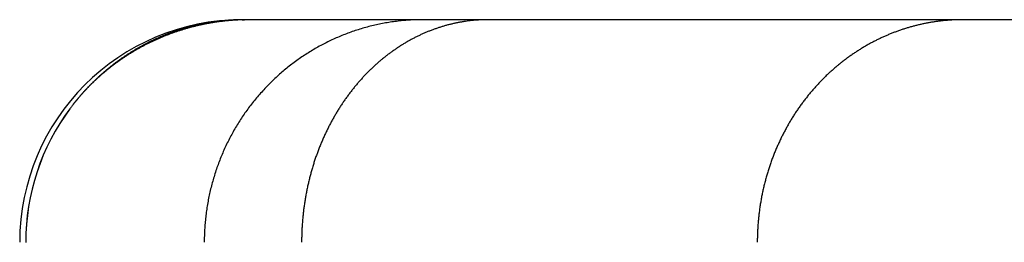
# Model space of a CAD drawing. Extents: x -4168 to 80734, y 199 to 57500.
# Tile 42 of 71: x 1667 to 1888, y 51407 to 51457. Entities that reach past the tile are written whole.
import ezdxf

# ---------------------------------------------------------------- set-up
doc = ezdxf.new("R2010")
doc.units = 0
doc.layers.get('0').update_dxf_attribs({"linetype": 'CONTINUOUS'})

msp = doc.modelspace()

# ---------------------------------------------------------------- linework, layer by layer
at = {"color": 104, "linetype": 'Continuous'}
for p in [(1716.79, 51457.48), (3424.69, 51457.48)]:
    msp.add_line(p, (1717.3, 51457.48), dxfattribs=at)
msp.add_arc((1716.79, 51407.48), 50, 90, 180, dxfattribs=at)
for centre, major_axis, ratio, start_param, end_param in [((1717.75, 51407.47), (0.6, -50), 0.992138, 4.056802, 4.700364), ((1717.74, 51407.48), (0.38, -49.99), 0.99204, 4.061045, 4.704683)]:
    msp.add_ellipse(centre, major_axis=major_axis, ratio=ratio, start_param=start_param, end_param=end_param, dxfattribs=at)
for points, knots in [([(1717.3, 51457.48), (1717.2, 51457.48), (1717.01, 51457.48), (1716.72, 51457.48), (1716.44, 51457.48), (1716.17, 51457.47), (1715.9, 51457.46), (1715.65, 51457.46), (1715.4, 51457.45), (1715.16, 51457.44), (1714.92, 51457.43), (1714.68, 51457.41), (1714.44, 51457.4), (1714.2, 51457.38), (1713.94, 51457.37), (1713.69, 51457.35), (1713.42, 51457.33), (1713.14, 51457.3), (1712.86, 51457.28), (1712.57, 51457.25), (1712.28, 51457.22), (1711.98, 51457.19), (1711.69, 51457.16), (1711.4, 51457.12), (1711.11, 51457.08), (1710.81, 51457.05), (1710.52, 51457), (1710.23, 51456.96), (1709.94, 51456.92), (1709.64, 51456.87), (1709.35, 51456.82), (1709.06, 51456.77), (1708.77, 51456.72), (1708.48, 51456.67), (1708.18, 51456.61), (1707.89, 51456.56), (1707.6, 51456.5), (1707.31, 51456.44), (1707.02, 51456.37), (1706.73, 51456.31), (1706.44, 51456.24), (1706.15, 51456.17), (1705.86, 51456.1), (1705.56, 51456.03), (1705.27, 51455.96), (1704.98, 51455.88), (1704.69, 51455.8), (1704.41, 51455.72), (1704.12, 51455.64), (1703.83, 51455.56), (1703.54, 51455.47), (1703.25, 51455.39), (1702.96, 51455.3), (1702.67, 51455.21), (1702.38, 51455.11), (1702.1, 51455.02), (1701.81, 51454.92), (1701.52, 51454.82), (1701.23, 51454.72), (1700.95, 51454.62), (1700.66, 51454.51), (1700.37, 51454.41), (1700.09, 51454.3), (1699.8, 51454.19), (1699.51, 51454.07), (1699.23, 51453.96), (1698.94, 51453.84), (1698.66, 51453.72), (1698.37, 51453.6), (1698.09, 51453.48), (1697.81, 51453.36), (1697.52, 51453.23), (1697.24, 51453.1), (1696.96, 51452.97), (1696.67, 51452.84), (1696.39, 51452.7), (1696.11, 51452.57), (1695.83, 51452.43), (1695.55, 51452.29), (1695.27, 51452.14), (1694.99, 51452), (1694.71, 51451.85), (1694.43, 51451.7), (1694.15, 51451.55), (1693.87, 51451.39), (1693.59, 51451.24), (1693.32, 51451.08), (1693.04, 51450.92), (1692.76, 51450.76), (1692.49, 51450.59), (1692.21, 51450.43), (1691.94, 51450.26), (1691.66, 51450.09), (1691.39, 51449.91), (1691.11, 51449.74), (1690.84, 51449.56), (1690.57, 51449.38), (1690.3, 51449.2), (1690.03, 51449.01), (1689.76, 51448.83), (1689.49, 51448.64), (1689.22, 51448.45), (1688.95, 51448.26), (1688.68, 51448.06), (1688.41, 51447.86), (1688.15, 51447.66), (1687.88, 51447.46), (1687.62, 51447.26), (1687.35, 51447.05), (1687.09, 51446.84), (1686.82, 51446.63), (1686.56, 51446.41), (1686.3, 51446.2), (1686.04, 51445.98), (1685.78, 51445.76), (1685.52, 51445.54), (1685.27, 51445.31), (1685.01, 51445.08), (1684.75, 51444.85), (1684.5, 51444.62), (1684.25, 51444.39), (1683.99, 51444.15), (1683.74, 51443.91), (1683.49, 51443.67), (1683.24, 51443.42), (1682.99, 51443.18), (1682.74, 51442.93), (1682.5, 51442.68), (1682.25, 51442.43), (1682.01, 51442.17), (1681.76, 51441.91), (1681.52, 51441.65), (1681.28, 51441.39), (1681.04, 51441.12), (1680.81, 51440.86), (1680.57, 51440.59), (1680.33, 51440.32), (1680.1, 51440.04), (1679.87, 51439.77), (1679.64, 51439.49), (1679.41, 51439.21), (1679.18, 51438.93), (1678.95, 51438.64), (1678.73, 51438.36), (1678.51, 51438.07), (1678.29, 51437.78), (1678.14, 51437.58), (1678.07, 51437.48)], [0, 0, 0, 0, 0.292818, 0.581734, 0.863926, 1.137644, 1.401911, 1.656866, 1.903896, 2.145227, 2.383506, 2.621381, 2.861294, 3.105599, 3.356423, 3.615441, 3.883665, 4.161222, 4.447141, 4.739133, 5.033563, 5.328194, 5.62296, 5.91786, 6.212903, 6.508096, 6.803445, 7.098958, 7.394643, 7.690507, 7.986558, 8.282803, 8.579249, 8.875905, 9.172777, 9.469875, 9.767204, 10.064773, 10.362591, 10.660663, 10.959, 11.257607, 11.556494, 11.855668, 12.155137, 12.45491, 12.754994, 13.055397, 13.356129, 13.657196, 13.958608, 14.260372, 14.562497, 14.864991, 15.167863, 15.471122, 15.774775, 16.078832, 16.383301, 16.68819, 16.99351, 17.299265, 17.605465, 17.912118, 18.21923, 18.526809, 18.834865, 19.143405, 19.452437, 19.76197, 20.072012, 20.382571, 20.693655, 21.005275, 21.317437, 21.630151, 21.943425, 22.257268, 22.571689, 22.886696, 23.202298, 23.518503, 23.835321, 24.15276, 24.470829, 24.789536, 25.10889, 25.428899, 25.749571, 26.070916, 26.392941, 26.715655, 27.039065, 27.363181, 27.688009, 28.013558, 28.339835, 28.666848, 28.994604, 29.323111, 29.652375, 29.982405, 30.313207, 30.644788, 30.977156, 31.310315, 31.644273, 31.979037, 32.314611, 32.651003, 32.988217, 33.326258, 33.665131, 34.004842, 34.345394, 34.68679, 35.029036, 35.372132, 35.716084, 36.060891, 36.406557, 36.753083, 37.10047, 37.448731, 37.797876, 38.147912, 38.498838, 38.85065, 39.203339, 39.556893, 39.911295, 40.266528, 40.622573, 40.979409, 41.337015, 41.695371, 42.054455, 42.414249, 42.774737, 43.135905, 43.497742, 43.860241, 44.223392, 44.587179, 44.951576, 45.316552, 45.682076, 45.682076, 45.682076, 45.682076]), ([(1718.42, 51457.48), (1718.3, 51457.48), (1718.06, 51457.48), (1717.72, 51457.48), (1717.38, 51457.47), (1717.06, 51457.47), (1716.74, 51457.46), (1716.44, 51457.45), (1716.15, 51457.43), (1715.87, 51457.42), (1715.58, 51457.41), (1715.28, 51457.39), (1714.98, 51457.37), (1714.67, 51457.35), (1714.34, 51457.32), (1714, 51457.29), (1713.66, 51457.26), (1713.32, 51457.23), (1712.97, 51457.2), (1712.62, 51457.16), (1712.26, 51457.11), (1711.91, 51457.07), (1711.56, 51457.02), (1711.2, 51456.98), (1710.85, 51456.92), (1710.5, 51456.87), (1710.15, 51456.81), (1709.8, 51456.76), (1709.44, 51456.69), (1709.09, 51456.63), (1708.74, 51456.57), (1708.39, 51456.5), (1708.04, 51456.43), (1707.69, 51456.35), (1707.34, 51456.28), (1706.99, 51456.2), (1706.65, 51456.12), (1706.3, 51456.03), (1705.95, 51455.95), (1705.6, 51455.86), (1705.26, 51455.77), (1704.91, 51455.68), (1704.56, 51455.58), (1704.22, 51455.48), (1703.87, 51455.38), (1703.53, 51455.28), (1703.19, 51455.17), (1702.84, 51455.06), (1702.5, 51454.95), (1702.16, 51454.84), (1701.82, 51454.72), (1701.48, 51454.61), (1701.14, 51454.49), (1700.8, 51454.36), (1700.46, 51454.24), (1700.12, 51454.11), (1699.79, 51453.98), (1699.45, 51453.85), (1699.11, 51453.71), (1698.78, 51453.57), (1698.45, 51453.43), (1698.11, 51453.29), (1697.78, 51453.14), (1697.45, 51453), (1697.12, 51452.85), (1696.79, 51452.69), (1696.46, 51452.54), (1696.13, 51452.38), (1695.81, 51452.22), (1695.48, 51452.06), (1695.16, 51451.89), (1694.83, 51451.73), (1694.51, 51451.56), (1694.19, 51451.38), (1693.87, 51451.21), (1693.55, 51451.03), (1693.23, 51450.85), (1692.91, 51450.67), (1692.6, 51450.49), (1692.28, 51450.3), (1691.97, 51450.11), (1691.65, 51449.92), (1691.34, 51449.72), (1691.03, 51449.53), (1690.72, 51449.33), (1690.42, 51449.13), (1690.11, 51448.92), (1689.8, 51448.72), (1689.5, 51448.51), (1689.2, 51448.3), (1688.9, 51448.08), (1688.6, 51447.87), (1688.3, 51447.65), (1688, 51447.43), (1687.71, 51447.21), (1687.41, 51446.98), (1687.12, 51446.75), (1686.83, 51446.52), (1686.54, 51446.29), (1686.25, 51446.06), (1685.97, 51445.82), (1685.68, 51445.58), (1685.4, 51445.34), (1685.12, 51445.1), (1684.84, 51444.85), (1684.56, 51444.61), (1684.29, 51444.36), (1684.02, 51444.11), (1683.74, 51443.85), (1683.47, 51443.6), (1683.21, 51443.34), (1682.94, 51443.08), (1682.68, 51442.82), (1682.41, 51442.55), (1682.15, 51442.29), (1681.9, 51442.02), (1681.64, 51441.75), (1681.39, 51441.48), (1681.13, 51441.2), (1680.88, 51440.93), (1680.64, 51440.65), (1680.39, 51440.37), (1680.15, 51440.09), (1679.91, 51439.81), (1679.67, 51439.52), (1679.43, 51439.23), (1679.2, 51438.95), (1678.97, 51438.66), (1678.74, 51438.37), (1678.51, 51438.07), (1678.29, 51437.78), (1678.14, 51437.58), (1678.07, 51437.48)], [0, 0, 0, 0, 0.354251, 0.702459, 1.040327, 1.365153, 1.675825, 1.974188, 2.264158, 2.550419, 2.837521, 3.130314, 3.432917, 3.748058, 4.076655, 4.417385, 4.757041, 5.099112, 5.454253, 5.810185, 6.166189, 6.522272, 6.878437, 7.234689, 7.591033, 7.947474, 8.304016, 8.660662, 9.017419, 9.374289, 9.731277, 10.088387, 10.445623, 10.802988, 11.160487, 11.518124, 11.875901, 12.233823, 12.591893, 12.950114, 13.30849, 13.667025, 14.025721, 14.384581, 14.743609, 15.102809, 15.462181, 15.821731, 16.181461, 16.541373, 16.90147, 17.261755, 17.62223, 17.982899, 18.343764, 18.704826, 19.066089, 19.427556, 19.789227, 20.151106, 20.513194, 20.875494, 21.238009, 21.600738, 21.963686, 22.326854, 22.690243, 23.053855, 23.417692, 23.781756, 24.146049, 24.510571, 24.875325, 25.240311, 25.605532, 25.970989, 26.336683, 26.702615, 27.068787, 27.435198, 27.801848, 28.168737, 28.535863, 28.903226, 29.270823, 29.638653, 30.006713, 30.375001, 30.743513, 31.112245, 31.481194, 31.850356, 32.219726, 32.589299, 32.95907, 33.329033, 33.699183, 34.069512, 34.440015, 34.810685, 35.181514, 35.552495, 35.92362, 36.29488, 36.666268, 37.037773, 37.409388, 37.781101, 38.152904, 38.524786, 38.896736, 39.268744, 39.640797, 40.01288, 40.38498, 40.75708, 41.129163, 41.501212, 41.873207, 42.24513, 42.61696, 42.988677, 43.360258, 43.731681, 44.102922, 44.473956, 44.844758, 45.215302, 45.585561, 45.955506, 46.325109, 46.69434, 46.69434, 46.69434, 46.69434]), ([(1757.43, 51457.48), (1756.96, 51457.48), (1756.02, 51457.47), (1754.61, 51457.41), (1753.21, 51457.31), (1751.8, 51457.16), (1750.41, 51456.98), (1749.02, 51456.75), (1747.63, 51456.49), (1746.26, 51456.18), (1744.89, 51455.84), (1743.54, 51455.45), (1742.19, 51455.03), (1740.86, 51454.57), (1739.54, 51454.06), (1738.24, 51453.52), (1736.95, 51452.95), (1735.68, 51452.33), (1734.43, 51451.68), (1733.19, 51450.99), (1731.98, 51450.27), (1730.79, 51449.51), (1729.62, 51448.72), (1728.47, 51447.9), (1727.35, 51447.04), (1726.25, 51446.15), (1725.18, 51445.23), (1724.13, 51444.28), (1723.11, 51443.29), (1722.12, 51442.28), (1721.16, 51441.24), (1720.23, 51440.18), (1719.32, 51439.08), (1718.45, 51437.97), (1717.61, 51436.82), (1716.81, 51435.66), (1716.03, 51434.47), (1715.29, 51433.26), (1714.59, 51432.02), (1713.92, 51430.77), (1713.28, 51429.5), (1712.69, 51428.21), (1712.12, 51426.91), (1711.6, 51425.59), (1711.11, 51424.25), (1710.66, 51422.9), (1710.25, 51421.54), (1709.87, 51420.17), (1709.53, 51418.78), (1709.24, 51417.39), (1708.98, 51415.99), (1708.76, 51414.58), (1708.58, 51413.17), (1708.44, 51411.75), (1708.34, 51410.33), (1708.28, 51408.91), (1708.27, 51407.96), (1708.27, 51407.48)], [0, 0, 0, 0, 1.408281, 2.816588, 4.224949, 5.63339, 7.041936, 8.450614, 9.859446, 11.268454, 12.677661, 14.087084, 15.496741, 16.906647, 18.316815, 19.727255, 21.137974, 22.548982, 23.960292, 25.371919, 26.783876, 28.196177, 29.608836, 31.021865, 32.435277, 33.849082, 35.26329, 36.677909, 38.092947, 39.508411, 40.924305, 42.340634, 43.757401, 45.174606, 46.592253, 48.01034, 49.428868, 50.847835, 52.26724, 53.687079, 55.107347, 56.528036, 57.949135, 59.370629, 60.792505, 62.214743, 63.637323, 65.060223, 66.483418, 67.906882, 69.330587, 70.754504, 72.178601, 73.602844, 75.0272, 76.451633, 77.876105, 77.876105, 77.876105, 77.876105]), ([(1772.08, 51457.48), (1771.84, 51457.48), (1771.35, 51457.48), (1770.62, 51457.46), (1769.89, 51457.42), (1769.15, 51457.36), (1768.42, 51457.3), (1767.69, 51457.21), (1766.96, 51457.11), (1766.24, 51457), (1765.51, 51456.87), (1764.78, 51456.72), (1764.06, 51456.56), (1763.34, 51456.39), (1762.62, 51456.2), (1761.9, 51455.99), (1761.19, 51455.77), (1760.48, 51455.53), (1759.77, 51455.28), (1759.06, 51455.02), (1758.36, 51454.73), (1757.66, 51454.44), (1756.97, 51454.13), (1756.27, 51453.8), (1755.59, 51453.46), (1754.9, 51453.1), (1754.23, 51452.73), (1753.55, 51452.34), (1752.88, 51451.94), (1752.22, 51451.52), (1751.56, 51451.09), (1750.91, 51450.64), (1750.26, 51450.18), (1749.62, 51449.71), (1748.98, 51449.22), (1748.35, 51448.71), (1747.73, 51448.19), (1747.12, 51447.66), (1746.51, 51447.11), (1745.91, 51446.55), (1745.31, 51445.98), (1744.73, 51445.39), (1744.15, 51444.78), (1743.58, 51444.16), (1743.02, 51443.53), (1742.46, 51442.89), (1741.92, 51442.23), (1741.39, 51441.55), (1740.86, 51440.87), (1740.34, 51440.17), (1739.84, 51439.46), (1739.34, 51438.74), (1738.86, 51438), (1738.38, 51437.25), (1737.92, 51436.49), (1737.47, 51435.72), (1737.03, 51434.93), (1736.6, 51434.14), (1736.18, 51433.33), (1735.77, 51432.51), (1735.38, 51431.68), (1735, 51430.84), (1734.63, 51430), (1734.28, 51429.14), (1733.94, 51428.27), (1733.61, 51427.39), (1733.29, 51426.5), (1732.99, 51425.61), (1732.71, 51424.7), (1732.44, 51423.79), (1732.18, 51422.87), (1731.93, 51421.95), (1731.71, 51421.01), (1731.49, 51420.07), (1731.3, 51419.13), (1731.11, 51418.18), (1730.95, 51417.22), (1730.79, 51416.26), (1730.66, 51415.3), (1730.54, 51414.33), (1730.43, 51413.36), (1730.34, 51412.38), (1730.27, 51411.41), (1730.21, 51410.43), (1730.17, 51409.45), (1730.15, 51408.47), (1730.14, 51407.81), (1730.14, 51407.48)], [0, 0, 0, 0, 0.732901, 1.465943, 2.199272, 2.933034, 3.667373, 4.402432, 5.138352, 5.875273, 6.613333, 7.352669, 8.093415, 8.835706, 9.579672, 10.325443, 11.073148, 11.822912, 12.574862, 13.329118, 14.085802, 14.845032, 15.606926, 16.371597, 17.139158, 17.909719, 18.683388, 19.460271, 20.240471, 21.024099, 21.811264, 22.60207, 23.396614, 24.194989, 24.997281, 25.803571, 26.613936, 27.428446, 28.247167, 29.070163, 29.897489, 30.729199, 31.565342, 32.405962, 33.251101, 34.100796, 34.955079, 35.813967, 36.677461, 37.545559, 38.418253, 39.295528, 40.177366, 41.063744, 41.954633, 42.850002, 43.749813, 44.654023, 45.562587, 46.475452, 47.392564, 48.313863, 49.239275, 50.168711, 51.102071, 52.03925, 52.980134, 53.924604, 54.872533, 55.82379, 56.778235, 57.735722, 58.696099, 59.65921, 60.62489, 61.592969, 62.563271, 63.535613, 64.509808, 65.485661, 66.462971, 67.441582, 68.421361, 69.402065, 70.383389, 71.365036, 72.346782, 72.346782, 72.346782, 72.346782]), ([(1878.77, 51457.48), (1878.5, 51457.48), (1877.98, 51457.48), (1877.19, 51457.46), (1876.39, 51457.42), (1875.6, 51457.37), (1874.82, 51457.31), (1874.03, 51457.23), (1873.24, 51457.13), (1872.45, 51457.02), (1871.67, 51456.9), (1870.89, 51456.76), (1870.1, 51456.61), (1869.32, 51456.44), (1868.55, 51456.26), (1867.77, 51456.07), (1867, 51455.85), (1866.23, 51455.63), (1865.46, 51455.39), (1864.69, 51455.13), (1863.93, 51454.86), (1863.17, 51454.58), (1862.42, 51454.28), (1861.67, 51453.97), (1860.92, 51453.64), (1860.18, 51453.3), (1859.44, 51452.94), (1858.7, 51452.57), (1857.97, 51452.18), (1857.25, 51451.78), (1856.53, 51451.36), (1855.81, 51450.93), (1855.1, 51450.49), (1854.4, 51450.02), (1853.7, 51449.55), (1853.01, 51449.06), (1852.33, 51448.56), (1851.65, 51448.04), (1850.98, 51447.5), (1850.32, 51446.95), (1849.66, 51446.39), (1849.01, 51445.81), (1848.37, 51445.22), (1847.74, 51444.61), (1847.12, 51443.99), (1846.5, 51443.36), (1845.9, 51442.71), (1845.3, 51442.05), (1844.72, 51441.37), (1844.14, 51440.68), (1843.58, 51439.97), (1843.02, 51439.25), (1842.48, 51438.52), (1841.94, 51437.78), (1841.42, 51437.02), (1840.91, 51436.25), (1840.41, 51435.46), (1839.93, 51434.67), (1839.46, 51433.86), (1839, 51433.03), (1838.55, 51432.2), (1838.12, 51431.36), (1837.7, 51430.5), (1837.3, 51429.63), (1836.91, 51428.75), (1836.53, 51427.86), (1836.17, 51426.96), (1835.83, 51426.05), (1835.5, 51425.14), (1835.19, 51424.21), (1834.89, 51423.27), (1834.61, 51422.33), (1834.35, 51421.37), (1834.1, 51420.41), (1833.88, 51419.45), (1833.66, 51418.47), (1833.47, 51417.49), (1833.3, 51416.51), (1833.14, 51415.52), (1833, 51414.52), (1832.88, 51413.53), (1832.78, 51412.52), (1832.69, 51411.52), (1832.63, 51410.51), (1832.58, 51409.5), (1832.55, 51408.49), (1832.54, 51407.82), (1832.54, 51407.48)], [0, 0, 0, 0, 0.79092, 1.581916, 2.373092, 3.16455, 3.956396, 4.748731, 5.541661, 6.335287, 7.129712, 7.92504, 8.721373, 9.518813, 10.317462, 11.117422, 11.918794, 12.721681, 13.526183, 14.332402, 15.140437, 15.95039, 16.762359, 17.576446, 18.392744, 19.211347, 20.032345, 20.855832, 21.681901, 22.510644, 23.342155, 24.176526, 25.013851, 25.854221, 26.697726, 27.544458, 28.394502, 29.247947, 30.104878, 30.965376, 31.829522, 32.697395, 33.569067, 34.444604, 35.324064, 36.2075, 37.094958, 37.986478, 38.882096, 39.781839, 40.685732, 41.593792, 42.50603, 43.422451, 44.343057, 45.267841, 46.196791, 47.129888, 48.067108, 49.008421, 49.953787, 50.903163, 51.8565, 52.813744, 53.774832, 54.739686, 55.708222, 56.680339, 57.655932, 58.634883, 59.617064, 60.602341, 61.590569, 62.581597, 63.575263, 64.5714, 65.569832, 66.570375, 67.57284, 68.577029, 69.582738, 70.589759, 71.597881, 72.606888, 73.616562, 74.626682, 75.637026, 75.637026, 75.637026, 75.637026])]:
    msp.add_open_spline(points, degree=3, knots=knots, dxfattribs=at)

doc.saveas('drawing.dxf')
